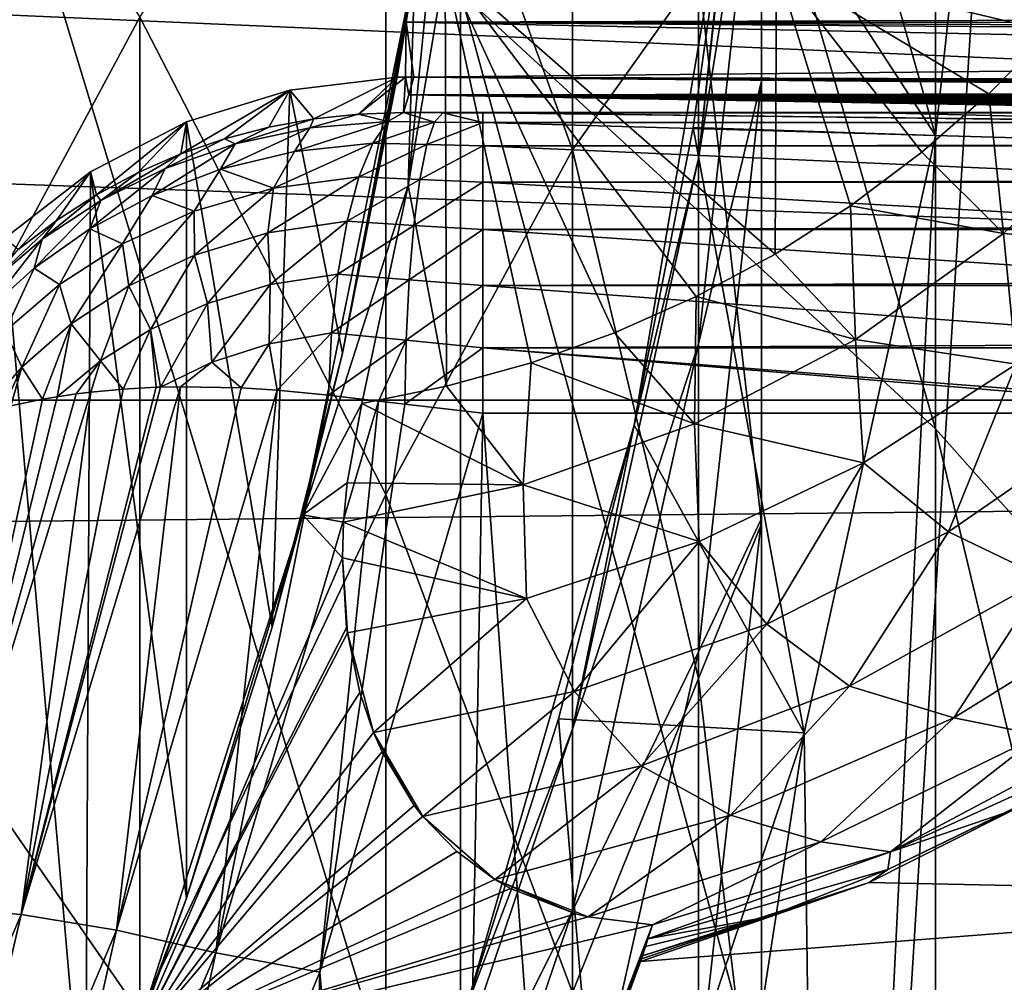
# Model space of a CAD drawing. Header units: metres. Extents: x -22 to 72, y -222 to 22.
# Tile 111 of 256: x 7.75 to 9.39, y -2.93 to -1.33. Entities that reach past the tile are written whole.
import ezdxf

# ---------------------------------------------------------------- set-up
doc = ezdxf.new("R2010")
doc.units = ezdxf.units.M
doc.layers.add('solid_509499_SW0002', color=7, linetype='CONTINUOUS')

msp = doc.modelspace()

# ---------------------------------------------------------------- linework, layer by layer
at = {"layer": 'solid_509499_SW0002'}
for points in [[(9.386215, -0.508855, 158.443756), (9.592259, 4.270661, 158.443756), (9.592259, -4.270661, 158.443756)], [(9.276126, -2.008877, 269.319733), (9.276126, -0.035402, 266.127625), (8.485281, 0.721327, 266.562042)], [(8.485281, -1.282037, 269.80249), (9.276126, -2.008877, 269.319733), (8.485281, 0.721327, 266.562042)], [(22.414381, -1.961005), (-22.5, 0), (22.5, 0)], [(22.414381, -1.961005), (-22.414381, -1.961005), (-22.5, 0)], [(9.977635, -2.796787, 268.796387), (9.977635, -0.855713, 265.656708), (9.276126, -0.035402, 266.127625)], [(9.276126, -2.008877, 269.319733), (9.977635, -2.796787, 268.796387), (9.276126, -0.035402, 266.127625)], [(20.148966, -0.204, 0.034086), (-20.140705, -0.611915, 0.034086), (20.046637, -2.038353, 0.034086)], [(8.67195, -1.544403, 257.409424), (8.36079, -0.690557, 257.76123), (8.67195, -0.347337, 254.212341)], [(8.67195, -1.544403, 257.409424), (8.67195, -0.347337, 254.212341), (8.881438, -1.249022, 253.907837)], [(8.986801, -1.429367, 247.056549), (8.986801, -0.473409, 247.245758), (8.986801, -0.90657, 243.873962)], [(8.986801, -1.216646, 250.449402), (8.986801, -0.473409, 247.245758), (8.986801, -1.429367, 247.056549)], [(9.276182, -1.520673, 164.443756), (8.943405, -1.007722, 164.684097), (8.985842, -0.504629, 164.684097)], [(9.276182, -1.520673, 164.443756), (8.985842, -0.504629, 164.684097), (9.386216, -0.508865, 164.443756)], [(9.386215, -0.508855, 158.443756), (9.592259, -4.270661, 158.443756), (9.093266, -5.25, 158.443756)], [(9.276181, -1.520679, 158.443756), (9.386215, -0.508855, 158.443756), (9.093266, -5.25, 158.443756)], [(9.386216, -0.508865, 164.443756), (9.386215, -0.508855, 158.443756), (9.276181, -1.520679, 158.443756)], [(9.276182, -1.520673, 164.443756), (9.386216, -0.508865, 164.443756), (9.276181, -1.520679, 158.443756)], [(7.449201, -2.257326, 264.852051), (7.449201, -0.574193, 261.685608), (7.951608, -1.323882, 261.317902)], [(8.881438, -1.558823, 240.601059), (8.986801, -0.592087, 240.664078), (8.94341, -1.00768, 237.443756)], [(8.986801, -0.90657, 243.873962), (8.986801, -0.592087, 240.664078), (8.881438, -1.558823, 240.601059)], [(20.046637, -2.038353, 0.034086), (-20.140705, -0.611915, 0.034086), (-20.001255, -2.443819, 0.034086)], [(8.485281, -3.49212, 272.90564), (8.485281, -1.282037, 269.80249), (7.61272, -0.623267, 270.240051)], [(7.61272, -2.863236, 273.385162), (8.485281, -3.49212, 272.90564), (7.61272, -0.623267, 270.240051)], [(8.36079, -2.117947, 260.928436), (7.951608, -1.323882, 261.317902), (8.36079, -0.690557, 257.76123)], [(8.36079, -2.117947, 260.928436), (8.36079, -0.690557, 257.76123), (8.67195, -1.544403, 257.409424)], [(8.881438, -1.867153, 243.748138), (8.986801, -0.90657, 243.873962), (8.881438, -1.558823, 240.601059)], [(8.986801, -1.429367, 247.056549), (8.986801, -0.90657, 243.873962), (8.881438, -1.867153, 243.748138)], [(8.774351, -2.002688, 237.443756), (8.94341, -1.00768, 237.443756), (8.872844, -1.507527, 164.684097)], [(8.881438, -1.558823, 240.601059), (8.94341, -1.00768, 237.443756), (8.774351, -2.002688, 237.443756)], [(8.94341, -1.00768, 237.443756), (8.943405, -1.007722, 164.684097), (8.872844, -1.507527, 164.684097)], [(9.276182, -1.520673, 164.443756), (8.872844, -1.507527, 164.684097), (8.943405, -1.007722, 164.684097)], [(8.986801, -2.16688, 253.597855), (8.881438, -1.249022, 253.907837), (8.986801, -1.216646, 250.449402)], [(8.986801, -2.158258, 250.198364), (8.986801, -1.216646, 250.449402), (8.986801, -1.429367, 247.056549)], [(8.986801, -2.16688, 253.597855), (8.986801, -1.216646, 250.449402), (8.986801, -2.158258, 250.198364)], [(8.409058, -1.240058, 110.443748), (8.223033, -2.152144, 110.443748), (8.39822, -1.603869, 110.493752)], [(8.288889, -1.882624, 105.193748), (8.223033, -2.152144, 110.443748), (8.409058, -1.240058, 110.443748)], [(8.288889, -1.882624, 105.193748), (8.409058, -1.240058, 110.443748), (8.39501, -1.331845, 107.815338)], [(11.625359, -1.322749, 108.075806), (8.39501, -1.331845, 107.815338), (8.409058, -1.240058, 110.443748)], [(8.39822, -1.603869, 110.493752), (8.459851, -1.238312, 110.493752), (8.434415, -1.239187, 110.468712)], [(8.462115, -1.938074, 110.493752), (8.459851, -1.238312, 110.493752), (8.39822, -1.603869, 110.493752)], [(8.434415, -1.239187, 110.468712), (8.409058, -1.240058, 110.443748), (8.39822, -1.603869, 110.493752)], [(8.602922, -1.898991, 110.493752), (8.459851, -1.238312, 110.493752), (8.462115, -1.938074, 110.493752)], [(8.7419, -1.849126, 110.493752), (8.459851, -1.238312, 110.493752), (8.602922, -1.898991, 110.493752)], [(8.877722, -1.788655, 110.493752), (8.459851, -1.238312, 110.493752), (8.7419, -1.849126, 110.493752)], [(9.009089, -1.71797, 110.493752), (8.459851, -1.238312, 110.493752), (8.877722, -1.788655, 110.493752)], [(9.011759, -1.238312, 110.493752), (8.459851, -1.238312, 110.493752), (9.009089, -1.71797, 110.493752)], [(9.011759, -1.238312, 110.493752), (9.009089, -1.71797, 110.493752), (9.134779, -1.637669, 110.493752)], [(9.011759, -1.238312, 110.493752), (9.134779, -1.637669, 110.493752), (9.25368, -1.548537, 110.493752)], [(9.011759, -1.238312, 110.493752), (9.25368, -1.548537, 110.493752), (9.364828, -1.451526, 110.493752)], [(9.011759, -1.238312, 110.493752), (9.364828, -1.451526, 110.493752), (9.467431, -1.347712, 110.493752)], [(9.011759, -1.238312, 110.493752), (9.467431, -1.347712, 110.493752), (9.560854, -1.238312, 110.493752)], [(8.881438, -2.42435, 257.046844), (8.67195, -1.544403, 257.409424), (8.881438, -1.249022, 253.907837)], [(8.881438, -2.42435, 257.046844), (8.881438, -1.249022, 253.907837), (8.986801, -2.16688, 253.597855)], [(9.276126, -4.185987, 272.376556), (9.276126, -2.008877, 269.319733), (8.485281, -1.282037, 269.80249)], [(8.485281, -3.49212, 272.90564), (9.276126, -4.185987, 272.376556), (8.485281, -1.282037, 269.80249)], [(7.951608, -2.981486, 264.43631), (7.449201, -2.257326, 264.852051), (7.951608, -1.323882, 261.317902)], [(7.951608, -2.981486, 264.43631), (7.951608, -1.323882, 261.317902), (8.36079, -2.117947, 260.928436)], [(11.625359, -1.322749, 108.075806), (11.518639, -1.333182, 107.777039), (8.39501, -1.331845, 107.815338)], [(8.39501, -1.331845, 107.815338), (8.379907, -1.423784, 105.193748), (8.288889, -1.882624, 105.193748)], [(8.393895, -1.423393, 105.193748), (8.379907, -1.423784, 105.193748), (8.39501, -1.331845, 107.815338)], [(8.393895, -1.423393, 105.193748), (8.39501, -1.331845, 107.815338), (8.40789, -1.423393, 105.193748)], [(11.397347, -1.39342, 106.05204), (8.39501, -1.331845, 107.815338), (11.4231, -1.355029, 107.151428)], [(11.450799, -1.344004, 107.467148), (11.4231, -1.355029, 107.151428), (8.39501, -1.331845, 107.815338)], [(8.40789, -1.423393, 105.193748), (8.39501, -1.331845, 107.815338), (11.397347, -1.39342, 106.05204)], [(11.518639, -1.333182, 107.777039), (11.450799, -1.344004, 107.467148), (8.39501, -1.331845, 107.815338)], [(9.467431, -1.347712, 110.493752), (9.364828, -1.451526, 110.493752), (9.609271, -1.475356, 110.512123)], [(8.40789, -1.423393, 105.193748), (11.397347, -1.39342, 106.05204), (11.371528, -1.431682, 104.956375)], [(8.288889, -1.882624, 105.193748), (8.379907, -1.423784, 105.193748), (8.201086, -1.44502, 105.193748)], [(8.240878, -1.492977, 103.525276), (8.201086, -1.44502, 105.193748), (8.379907, -1.423784, 105.193748)], [(8.315757, -1.484978, 103.510841), (8.240878, -1.492977, 103.525276), (8.379907, -1.423784, 105.193748)], [(8.315757, -1.484978, 103.510841), (8.379907, -1.423784, 105.193748), (8.393895, -1.423393, 105.193748)], [(8.390615, -1.482563, 103.499336), (8.315757, -1.484978, 103.510841), (8.393895, -1.423393, 105.193748)], [(8.399283, -1.453065, 104.344048), (8.390615, -1.482563, 103.499336), (8.393895, -1.423393, 105.193748)], [(8.393895, -1.423393, 105.193748), (8.40789, -1.423393, 105.193748), (8.399283, -1.453065, 104.344048)], [(8.399283, -1.453065, 104.344048), (8.40789, -1.423393, 105.193748), (11.272327, -1.449119, 104.457047)], [(8.40789, -1.423393, 105.193748), (11.371528, -1.431682, 104.956375), (11.363133, -1.436078, 104.830482)], [(8.40789, -1.423393, 105.193748), (11.363133, -1.436078, 104.830482), (11.34384, -1.440478, 104.704498)], [(8.40789, -1.423393, 105.193748), (11.34384, -1.440478, 104.704498), (11.313568, -1.444839, 104.579605)], [(8.40789, -1.423393, 105.193748), (11.313568, -1.444839, 104.579605), (11.272327, -1.449119, 104.457047)], [(8.881438, -2.379721, 246.868469), (8.986801, -1.429367, 247.056549), (8.881438, -1.867153, 243.748138)], [(8.986801, -2.158258, 250.198364), (8.986801, -1.429367, 247.056549), (8.881438, -2.379721, 246.868469)], [(8.019673, -1.551258, 103.586174), (8.02913, -1.497925, 105.193748), (8.201086, -1.44502, 105.193748)], [(8.092454, -1.526049, 103.56295), (8.019673, -1.551258, 103.586174), (8.201086, -1.44502, 105.193748)], [(8.171859, -2.338942, 105.193748), (8.201086, -1.44502, 105.193748), (8.02913, -1.497925, 105.193748)], [(8.166327, -1.506641, 103.542641), (8.092454, -1.526049, 103.56295), (8.201086, -1.44502, 105.193748)], [(8.240878, -1.492977, 103.525276), (8.166327, -1.506641, 103.542641), (8.201086, -1.44502, 105.193748)], [(8.171859, -2.338942, 105.193748), (8.288889, -1.882624, 105.193748), (8.201086, -1.44502, 105.193748)], [(8.399283, -1.453065, 104.344048), (10.097802, -1.482379, 103.504593), (8.390615, -1.482563, 103.499336)], [(8.399283, -1.453065, 104.344048), (11.272327, -1.449119, 104.457047), (11.220354, -1.453277, 104.337967)], [(8.399283, -1.453065, 104.344048), (11.220354, -1.453277, 104.337967), (11.158035, -1.457276, 104.223465)], [(8.399283, -1.453065, 104.344048), (11.158035, -1.457276, 104.223465), (11.085839, -1.46108, 104.11451)], [(8.399283, -1.453065, 104.344048), (11.085839, -1.46108, 104.11451), (11.004291, -1.464662, 104.011948)], [(8.399283, -1.453065, 104.344048), (11.004291, -1.464662, 104.011948), (10.913936, -1.467993, 103.916565)], [(8.399283, -1.453065, 104.344048), (10.913936, -1.467993, 103.916565), (10.8154, -1.471048, 103.829086)], [(8.399283, -1.453065, 104.344048), (10.8154, -1.471048, 103.829086), (10.709378, -1.473804, 103.75016)], [(8.399283, -1.453065, 104.344048), (10.709378, -1.473804, 103.75016), (10.596578, -1.476239, 103.680428)], [(8.399283, -1.453065, 104.344048), (10.596578, -1.476239, 103.680428), (10.477895, -1.478331, 103.620514)], [(8.399283, -1.453065, 104.344048), (10.477895, -1.478331, 103.620514), (10.35442, -1.480062, 103.570961)], [(8.399283, -1.453065, 104.344048), (10.35442, -1.480062, 103.570961), (10.227308, -1.481414, 103.532242)], [(8.399283, -1.453065, 104.344048), (10.227308, -1.481414, 103.532242), (10.097802, -1.482379, 103.504593)], [(9.364828, -1.451526, 110.493752), (9.25368, -1.548537, 110.493752), (9.38961, -1.683868, 110.512123)], [(9.364828, -1.451526, 110.493752), (9.38961, -1.683868, 110.512123), (9.609271, -1.475356, 110.512123)], [(9.609271, -1.475356, 110.512123), (9.38961, -1.683868, 110.512123), (9.641829, -1.705283, 110.566643)], [(8.2343, -1.508022, 103.421913), (8.240878, -1.492977, 103.525276), (8.315757, -1.484978, 103.510841)], [(8.364233, -1.497189, 103.398399), (8.2343, -1.508022, 103.421913), (8.315757, -1.484978, 103.510841)], [(8.364233, -1.497189, 103.398399), (8.315757, -1.484978, 103.510841), (8.390615, -1.482563, 103.499336)], [(8.442255, -1.498226, 103.381325), (8.364233, -1.497189, 103.398399), (8.390615, -1.482563, 103.499336)], [(8.390615, -1.482563, 103.499336), (10.097802, -1.482379, 103.504593), (9.967199, -1.482957, 103.488052)], [(8.455754, -1.483001, 103.486786), (8.390615, -1.482563, 103.499336), (9.967199, -1.482957, 103.488052)], [(8.442255, -1.498226, 103.381325), (8.390615, -1.482563, 103.499336), (8.455754, -1.483001, 103.486786)], [(8.442255, -1.498226, 103.381325), (8.455754, -1.483001, 103.486786), (8.522373, -1.498927, 103.374207)], [(8.455754, -1.483001, 103.486786), (9.967199, -1.482957, 103.488052), (9.836749, -1.483149, 103.482552)], [(8.455754, -1.483001, 103.486786), (8.522361, -1.483149, 103.482552), (8.522373, -1.498927, 103.374207)], [(8.455754, -1.483001, 103.486786), (9.179555, -1.483149, 103.482552), (8.522361, -1.483149, 103.482552)], [(8.455754, -1.483001, 103.486786), (9.836749, -1.483149, 103.482552), (9.179555, -1.483149, 103.482552)], [(9.836749, -1.498927, 103.374207), (8.522373, -1.498927, 103.374207), (8.522361, -1.483149, 103.482552)], [(9.836749, -1.498498, 103.37587), (9.836749, -1.498927, 103.374207), (8.522361, -1.483149, 103.482552)], [(9.179555, -1.483149, 103.482552), (9.836749, -1.498498, 103.37587), (8.522361, -1.483149, 103.482552)], [(9.179555, -1.483149, 103.482552), (9.836749, -1.483149, 103.482552), (9.836749, -1.498498, 103.37587)], [(8.02899, -2.790211, 105.193748), (8.02913, -1.497925, 105.193748), (7.869061, -1.581021, 105.193748)], [(7.879191, -1.619191, 103.641228), (7.869061, -1.581021, 105.193748), (8.02913, -1.497925, 105.193748)], [(7.948429, -1.582304, 103.612282), (7.879191, -1.619191, 103.641228), (8.02913, -1.497925, 105.193748)], [(8.019673, -1.551258, 103.586174), (7.948429, -1.582304, 103.612282), (8.02913, -1.497925, 105.193748)], [(8.02899, -2.790211, 105.193748), (8.171859, -2.338942, 105.193748), (8.02913, -1.497925, 105.193748)], [(8.08587, -1.576703, 103.360901), (8.110093, -1.53473, 103.452881), (8.2343, -1.508022, 103.421913)], [(8.208962, -1.547057, 103.328041), (8.08587, -1.576703, 103.360901), (8.2343, -1.508022, 103.421913)], [(8.110093, -1.53473, 103.452881), (8.092454, -1.526049, 103.56295), (8.166327, -1.506641, 103.542641)], [(8.110093, -1.53473, 103.452881), (8.166327, -1.506641, 103.542641), (8.240878, -1.492977, 103.525276)], [(8.2343, -1.508022, 103.421913), (8.110093, -1.53473, 103.452881), (8.240878, -1.492977, 103.525276)], [(8.208962, -1.547057, 103.328041), (8.2343, -1.508022, 103.421913), (8.364233, -1.497189, 103.398399)], [(8.208962, -1.547057, 103.328041), (8.364233, -1.497189, 103.398399), (8.339143, -1.533406, 103.302574)], [(8.442255, -1.498226, 103.381325), (8.339143, -1.533406, 103.302574), (8.364233, -1.497189, 103.398399)], [(8.42936, -1.535805, 103.28154), (8.339143, -1.533406, 103.302574), (8.442255, -1.498226, 103.381325)], [(8.42936, -1.535805, 103.28154), (8.442255, -1.498226, 103.381325), (8.522373, -1.498927, 103.374207)], [(8.42936, -1.535805, 103.28154), (8.522373, -1.498927, 103.374207), (8.522373, -1.537908, 103.271896)], [(9.836749, -1.536697, 103.274277), (8.522373, -1.537908, 103.271896), (8.522373, -1.498927, 103.374207)], [(9.836749, -1.498927, 103.374207), (9.836749, -1.536697, 103.274277), (8.522373, -1.498927, 103.374207)], [(8.774351, -2.002688, 237.443756), (8.872844, -1.507527, 164.684097), (8.774341, -2.002737, 164.684097)], [(9.057376, -2.514743, 164.443756), (8.774341, -2.002737, 164.684097), (8.872844, -1.507527, 164.684097)], [(9.057376, -2.514743, 164.443756), (8.872844, -1.507527, 164.684097), (9.276182, -1.520673, 164.443756)], [(9.057376, -2.514743, 164.443756), (9.276182, -1.520673, 164.443756), (9.057377, -2.514746, 158.443756)], [(9.276182, -1.520673, 164.443756), (9.276181, -1.520679, 158.443756), (9.057377, -2.514746, 158.443756)], [(9.057377, -2.514746, 158.443756), (9.276181, -1.520679, 158.443756), (9.093266, -5.25, 158.443756)], [(7.971867, -1.620312, 103.399796), (7.993635, -1.575656, 103.490166), (8.110093, -1.53473, 103.452881)], [(8.08587, -1.576703, 103.360901), (7.971867, -1.620312, 103.399796), (8.110093, -1.53473, 103.452881)], [(7.993635, -1.575656, 103.490166), (8.019673, -1.551258, 103.586174), (8.092454, -1.526049, 103.56295)], [(8.110093, -1.53473, 103.452881), (7.993635, -1.575656, 103.490166), (8.092454, -1.526049, 103.56295)], [(8.173901, -1.608392, 103.247047), (8.208962, -1.547057, 103.328041), (8.339143, -1.533406, 103.302574)], [(8.173901, -1.608392, 103.247047), (8.339143, -1.533406, 103.302574), (8.316314, -1.589599, 103.216278)], [(8.42936, -1.535805, 103.28154), (8.316314, -1.589599, 103.216278), (8.339143, -1.533406, 103.302574)], [(8.417684, -1.594004, 103.192032), (8.316314, -1.589599, 103.216278), (8.42936, -1.535805, 103.28154)], [(8.417684, -1.594004, 103.192032), (8.42936, -1.535805, 103.28154), (8.522373, -1.537908, 103.271896)], [(8.417684, -1.594004, 103.192032), (8.522373, -1.537908, 103.271896), (8.522373, -1.598224, 103.180519)], [(9.836749, -1.536697, 103.274277), (9.836749, -1.537909, 103.271896), (8.522373, -1.537908, 103.271896)], [(9.836749, -1.595918, 103.183319), (8.522373, -1.598224, 103.180519), (8.522373, -1.537908, 103.271896)], [(9.836749, -1.537909, 103.271896), (9.836749, -1.595918, 103.183319), (8.522373, -1.537908, 103.271896)], [(7.886308, -1.629023, 103.532707), (7.948429, -1.582304, 103.612282), (8.019673, -1.551258, 103.586174)], [(7.993635, -1.575656, 103.490166), (7.886308, -1.629023, 103.532707), (8.019673, -1.551258, 103.586174)], [(8.173901, -1.608392, 103.247047), (8.08587, -1.576703, 103.360901), (8.208962, -1.547057, 103.328041)], [(8.67195, -2.947076, 260.52179), (8.36079, -2.117947, 260.928436), (8.67195, -1.544403, 257.409424)], [(8.67195, -2.947076, 260.52179), (8.67195, -1.544403, 257.409424), (8.881438, -2.42435, 257.046844)], [(9.25368, -1.548537, 110.493752), (9.134779, -1.637669, 110.493752), (9.38961, -1.683868, 110.512123)], [(8.67195, -2.508525, 240.539169), (8.881438, -1.558823, 240.601059), (8.774351, -2.002688, 237.443756)], [(8.881438, -1.867153, 243.748138), (8.881438, -1.558823, 240.601059), (8.67195, -2.508525, 240.539169)], [(7.860655, -3.234197, 105.193748), (7.869061, -1.581021, 105.193748), (7.726819, -1.69122, 105.193748)], [(7.748813, -1.710275, 103.707214), (7.726819, -1.69122, 105.193748), (7.869061, -1.581021, 105.193748)], [(7.812468, -1.661883, 103.67292), (7.748813, -1.710275, 103.707214), (7.869061, -1.581021, 105.193748)], [(7.879191, -1.619191, 103.641228), (7.812468, -1.661883, 103.67292), (7.869061, -1.581021, 105.193748)], [(7.860655, -3.234197, 105.193748), (8.02899, -2.790211, 105.193748), (7.869061, -1.581021, 105.193748)], [(7.868156, -1.675791, 103.443489), (7.886308, -1.629023, 103.532707), (7.993635, -1.575656, 103.490166)], [(7.971867, -1.620312, 103.399796), (7.868156, -1.675791, 103.443489), (7.993635, -1.575656, 103.490166)], [(7.886308, -1.629023, 103.532707), (7.879191, -1.619191, 103.641228), (7.948429, -1.582304, 103.612282)], [(8.041872, -1.646591, 103.286774), (7.971867, -1.620312, 103.399796), (8.08587, -1.576703, 103.360901)], [(8.173901, -1.608392, 103.247047), (8.041872, -1.646591, 103.286774), (8.08587, -1.576703, 103.360901)], [(8.164606, -1.682667, 103.174118), (8.173901, -1.608392, 103.247047), (8.316314, -1.589599, 103.216278)], [(8.164606, -1.682667, 103.174118), (8.316314, -1.589599, 103.216278), (8.296753, -1.663269, 103.143356)], [(8.417684, -1.594004, 103.192032), (8.296753, -1.663269, 103.143356), (8.316314, -1.589599, 103.216278)], [(8.223033, -2.152144, 110.443748), (8.320801, -1.96641, 110.493752), (8.39822, -1.603869, 110.493752)], [(8.407764, -1.670138, 103.116928), (8.296753, -1.663269, 103.143356), (8.417684, -1.594004, 103.192032)], [(8.462115, -1.938074, 110.493752), (8.39822, -1.603869, 110.493752), (8.320801, -1.96641, 110.493752)], [(8.407764, -1.670138, 103.116928), (8.417684, -1.594004, 103.192032), (8.522373, -1.598224, 103.180519)], [(8.407764, -1.670138, 103.116928), (8.522373, -1.598224, 103.180519), (8.522373, -1.676982, 103.104462)], [(9.836749, -1.595918, 103.183319), (9.836749, -1.598225, 103.180519), (8.522373, -1.598224, 103.180519)], [(9.836749, -1.673372, 103.107285), (8.522373, -1.676982, 103.104462), (8.522373, -1.598224, 103.180519)], [(9.836749, -1.598225, 103.180519), (9.836749, -1.673372, 103.107285), (8.522373, -1.598224, 103.180519)], [(7.788988, -1.693108, 103.579514), (7.812468, -1.661883, 103.67292), (7.879191, -1.619191, 103.641228)], [(7.886308, -1.629023, 103.532707), (7.788988, -1.693108, 103.579514), (7.879191, -1.619191, 103.641228)], [(7.922729, -1.701006, 103.333344), (7.868156, -1.675791, 103.443489), (7.971867, -1.620312, 103.399796)], [(8.041872, -1.646591, 103.286774), (7.922729, -1.701006, 103.333344), (7.971867, -1.620312, 103.399796)], [(8.042682, -1.71959, 103.213165), (8.041872, -1.646591, 103.286774), (8.173901, -1.608392, 103.247047)], [(8.164606, -1.682667, 103.174118), (8.042682, -1.71959, 103.213165), (8.173901, -1.608392, 103.247047)], [(7.775351, -1.741177, 103.490929), (7.788988, -1.693108, 103.579514), (7.886308, -1.629023, 103.532707)], [(7.868156, -1.675791, 103.443489), (7.775351, -1.741177, 103.490929), (7.886308, -1.629023, 103.532707)], [(9.134779, -1.637669, 110.493752), (9.009089, -1.71797, 110.493752), (9.143208, -1.859975, 110.512123)], [(9.134779, -1.637669, 110.493752), (9.143208, -1.859975, 110.512123), (9.38961, -1.683868, 110.512123)], [(7.9332, -1.771039, 103.258484), (7.922729, -1.701006, 103.333344), (8.041872, -1.646591, 103.286774)], [(8.042682, -1.71959, 103.213165), (7.9332, -1.771039, 103.258484), (8.041872, -1.646591, 103.286774)], [(7.70221, -1.766316, 103.62973), (7.748813, -1.710275, 103.707214), (7.812468, -1.661883, 103.67292)], [(7.788988, -1.693108, 103.579514), (7.70221, -1.766316, 103.62973), (7.812468, -1.661883, 103.67292)], [(8.168362, -1.768768, 103.115211), (8.164606, -1.682667, 103.174118), (8.296753, -1.663269, 103.143356)], [(8.168362, -1.768768, 103.115211), (8.296753, -1.663269, 103.143356), (8.281313, -1.751142, 103.087074)], [(8.407764, -1.670138, 103.116928), (8.281313, -1.751142, 103.087074), (8.296753, -1.663269, 103.143356)], [(8.400061, -1.760693, 103.059692), (8.281313, -1.751142, 103.087074), (8.407764, -1.670138, 103.116928)], [(8.400061, -1.760693, 103.059692), (8.407764, -1.670138, 103.116928), (8.522373, -1.676982, 103.104462)], [(7.817666, -1.768487, 103.384972), (7.775351, -1.741177, 103.490929), (7.868156, -1.675791, 103.443489)], [(7.922729, -1.701006, 103.333344), (7.817666, -1.768487, 103.384972), (7.868156, -1.675791, 103.443489)], [(8.063801, -1.800214, 103.150192), (8.042682, -1.71959, 103.213165), (8.164606, -1.682667, 103.174118)], [(8.168362, -1.768768, 103.115211), (8.063801, -1.800214, 103.150192), (8.164606, -1.682667, 103.174118)], [(8.400061, -1.760693, 103.059692), (8.522373, -1.676982, 103.104462), (8.522373, -1.770406, 103.047371)], [(9.836749, -1.673372, 103.107285), (9.836749, -1.676984, 103.104462), (8.522373, -1.676982, 103.104462)], [(9.836749, -1.765409, 103.049751), (8.522373, -1.770406, 103.047371), (8.522373, -1.676982, 103.104462)], [(9.836749, -1.676984, 103.104462), (9.836749, -1.765409, 103.049751), (8.522373, -1.676982, 103.104462)], [(9.38961, -1.683868, 110.512123), (9.143208, -1.859975, 110.512123), (9.410543, -1.901042, 110.566643)], [(9.38961, -1.683868, 110.512123), (9.410543, -1.901042, 110.566643), (9.641829, -1.705283, 110.566643)], [(7.667042, -3.669652, 105.193748), (7.860655, -3.234197, 105.193748), (7.726819, -1.69122, 105.193748)], [(7.693698, -1.814722, 103.541229), (7.70221, -1.766316, 103.62973), (7.788988, -1.693108, 103.579514)], [(7.775351, -1.741177, 103.490929), (7.693698, -1.814722, 103.541229), (7.788988, -1.693108, 103.579514)], [(7.837165, -1.834047, 103.308365), (7.817666, -1.768487, 103.384972), (7.922729, -1.701006, 103.333344)], [(7.9332, -1.771039, 103.258484), (7.837165, -1.834047, 103.308365), (7.922729, -1.701006, 103.333344)], [(7.969342, -1.843245, 103.19046), (7.9332, -1.771039, 103.258484), (8.042682, -1.71959, 103.213165)], [(8.063801, -1.800214, 103.150192), (7.969342, -1.843245, 103.19046), (8.042682, -1.71959, 103.213165)], [(9.009089, -1.71797, 110.493752), (8.877722, -1.788655, 110.493752), (9.143208, -1.859975, 110.512123)], [(7.727016, -1.846228, 103.440224), (7.693698, -1.814722, 103.541229), (7.775351, -1.741177, 103.490929)], [(7.817666, -1.768487, 103.384972), (7.727016, -1.846228, 103.440224), (7.775351, -1.741177, 103.490929)], [(8.166792, -1.867167, 103.07827), (8.168362, -1.768768, 103.115211), (8.281313, -1.751142, 103.087074)], [(8.166792, -1.867167, 103.07827), (8.281313, -1.751142, 103.087074), (8.270677, -1.849308, 103.049934)], [(8.400061, -1.760693, 103.059692), (8.270677, -1.849308, 103.049934), (8.281313, -1.751142, 103.087074)], [(7.754755, -1.905973, 103.361435), (7.727016, -1.846228, 103.440224), (7.817666, -1.768487, 103.384972)], [(7.837165, -1.834047, 103.308365), (7.754755, -1.905973, 103.361435), (7.817666, -1.768487, 103.384972)], [(8.071236, -1.897834, 103.113297), (8.063801, -1.800214, 103.150192), (8.168362, -1.768768, 103.115211)], [(8.166792, -1.867167, 103.07827), (8.071236, -1.897834, 103.113297), (8.168362, -1.768768, 103.115211)], [(8.394928, -1.861492, 103.022972), (8.270677, -1.849308, 103.049934), (8.400061, -1.760693, 103.059692)], [(8.394928, -1.861492, 103.022972), (8.400061, -1.760693, 103.059692), (8.522373, -1.770406, 103.047371)], [(8.394928, -1.861492, 103.022972), (8.522373, -1.770406, 103.047371), (8.522373, -1.874016, 103.011986)], [(9.836749, -1.765409, 103.049751), (9.836749, -1.770408, 103.047371), (8.522373, -1.770406, 103.047371)], [(9.836749, -1.867692, 103.013443), (8.522373, -1.874016, 103.011986), (8.522373, -1.770406, 103.047371)], [(9.836749, -1.770408, 103.047371), (9.836749, -1.867692, 103.013443), (8.522373, -1.770406, 103.047371)], [(7.88581, -1.895614, 103.23465), (7.837165, -1.834047, 103.308365), (7.9332, -1.771039, 103.258484)], [(7.969342, -1.843245, 103.19046), (7.88581, -1.895614, 103.23465), (7.9332, -1.771039, 103.258484)], [(8.063801, -1.800214, 103.150192), (7.98579, -1.939465, 103.153297), (7.969342, -1.843245, 103.19046)], [(8.071236, -1.897834, 103.113297), (7.98579, -1.939465, 103.153297), (8.063801, -1.800214, 103.150192)], [(8.877722, -1.788655, 110.493752), (8.7419, -1.849126, 110.493752), (8.874804, -2.000287, 110.512123)], [(8.877722, -1.788655, 110.493752), (8.874804, -2.000287, 110.512123), (9.143208, -1.859975, 110.512123)], [(7.837165, -1.834047, 103.308365), (7.789542, -1.959585, 103.303703), (7.754755, -1.905973, 103.361435)], [(7.837165, -1.834047, 103.308365), (7.813562, -1.955447, 103.281441), (7.789542, -1.959585, 103.303703)], [(7.88581, -1.895614, 103.23465), (7.813562, -1.955447, 103.281441), (7.837165, -1.834047, 103.308365)], [(7.754755, -1.905973, 103.361435), (7.685804, -1.984679, 103.416458), (7.727016, -1.846228, 103.440224)], [(7.969342, -1.843245, 103.19046), (7.923377, -1.942751, 103.194008), (7.88581, -1.895614, 103.23465)], [(7.969342, -1.843245, 103.19046), (7.978768, -1.939708, 103.157593), (7.923377, -1.942751, 103.194008)], [(7.969342, -1.843245, 103.19046), (7.98579, -1.939465, 103.153297), (7.978768, -1.939708, 103.157593)], [(8.166792, -1.867167, 103.07827), (8.270677, -1.849308, 103.049934), (8.180225, -1.944229, 103.060265)], [(8.270677, -1.849308, 103.049934), (8.265676, -1.952738, 103.033531), (8.180225, -1.944229, 103.060265)], [(8.394928, -1.861492, 103.022972), (8.265676, -1.952738, 103.033531), (8.270677, -1.849308, 103.049934)], [(8.7419, -1.849126, 110.493752), (8.602922, -1.898991, 110.493752), (8.874804, -2.000287, 110.512123)], [(8.166792, -1.867167, 103.07827), (8.12011, -1.940504, 103.08403), (8.071236, -1.897834, 103.113297)], [(8.166792, -1.867167, 103.07827), (8.180225, -1.944229, 103.060265), (8.12011, -1.940504, 103.08403)], [(8.394928, -1.861492, 103.022972), (8.348543, -1.962684, 103.015228), (8.265676, -1.952738, 103.033531)], [(8.394928, -1.861492, 103.022972), (8.392557, -1.967878, 103.008461), (8.348543, -1.962684, 103.015228)], [(8.394928, -1.861492, 103.022972), (8.522373, -1.874016, 103.011986), (8.392557, -1.967878, 103.008461)], [(9.836749, -1.867692, 103.013443), (9.836749, -1.874018, 103.011986), (8.522373, -1.874016, 103.011986)], [(8.67195, -2.81081, 243.624542), (8.881438, -1.867153, 243.748138), (8.67195, -2.508525, 240.539169)], [(8.881438, -2.379721, 246.868469), (8.881438, -1.867153, 243.748138), (8.67195, -2.81081, 243.624542)], [(9.143208, -1.859975, 110.512123), (8.874804, -2.000287, 110.512123), (9.156146, -2.065652, 110.566643)], [(9.143208, -1.859975, 110.512123), (9.156146, -2.065652, 110.566643), (9.410543, -1.901042, 110.566643)], [(8.171859, -2.338942, 105.193748), (8.223033, -2.152144, 110.443748), (8.288889, -1.882624, 105.193748)], [(8.392557, -1.967878, 103.008461), (8.522373, -1.874016, 103.011986), (8.522372, -1.982844, 103)], [(8.522372, -1.982844, 103), (8.522373, -1.874016, 103.011986), (9.836749, -1.982844, 103)], [(9.836749, -1.975398, 103.000053), (9.836749, -1.982844, 103), (8.522373, -1.874016, 103.011986)], [(9.836749, -1.874018, 103.011986), (9.836749, -1.975398, 103.000053), (8.522373, -1.874016, 103.011986)], [(7.88581, -1.895614, 103.23465), (7.845238, -1.950783, 103.253922), (7.813562, -1.955447, 103.281441)], [(7.88581, -1.895614, 103.23465), (7.869549, -1.947781, 103.234123), (7.845238, -1.950783, 103.253922)], [(7.88581, -1.895614, 103.23465), (7.923377, -1.942751, 103.194008), (7.869549, -1.947781, 103.234123)], [(8.071236, -1.897834, 103.113297), (8.018968, -1.938735, 103.133972), (7.98579, -1.939465, 103.153297)], [(8.071236, -1.897834, 103.113297), (8.12011, -1.940504, 103.08403), (8.018968, -1.938735, 103.133972)], [(8.602922, -1.898991, 110.493752), (8.462115, -1.938074, 110.493752), (8.589566, -2.102104, 110.512123)], [(8.602922, -1.898991, 110.493752), (8.589566, -2.102104, 110.512123), (8.874804, -2.000287, 110.512123)], [(9.410543, -1.901042, 110.566643), (9.156146, -2.065652, 110.566643), (9.297984, -2.180245, 110.655289)], [(9.410543, -1.901042, 110.566643), (9.297984, -2.180245, 110.655289), (9.577383, -1.987485, 110.655289)], [(7.754755, -1.905973, 103.361435), (7.723582, -1.974026, 103.37191), (7.685804, -1.984679, 103.416458)], [(7.754755, -1.905973, 103.361435), (7.736541, -1.970803, 103.35762), (7.723582, -1.974026, 103.37191)], [(7.754755, -1.905973, 103.361435), (7.789542, -1.959585, 103.303703), (7.736541, -1.970803, 103.35762)], [(7.845238, -1.950783, 103.253922), (7.869549, -1.947781, 103.234123), (7.605811, -2.805714, 103.234291)], [(7.753848, -2.816975, 103.134148), (7.605811, -2.805714, 103.234291), (7.869549, -1.947781, 103.234123)], [(7.813562, -1.955447, 103.281441), (7.845238, -1.950783, 103.253922), (7.605811, -2.805714, 103.234291)], [(7.98579, -1.939465, 103.153297), (8.018968, -1.938735, 103.133972), (7.753848, -2.816975, 103.134148)], [(7.912549, -2.843051, 103.060364), (7.753848, -2.816975, 103.134148), (8.018968, -1.938735, 103.133972)], [(7.978768, -1.939708, 103.157593), (7.98579, -1.939465, 103.153297), (7.753848, -2.816975, 103.134148)], [(7.923377, -1.942751, 103.194008), (7.978768, -1.939708, 103.157593), (7.753848, -2.816975, 103.134148)], [(7.923377, -1.942751, 103.194008), (7.753848, -2.816975, 103.134148), (7.869549, -1.947781, 103.234123)], [(8.12011, -1.940504, 103.08403), (7.912549, -2.843051, 103.060364), (8.018968, -1.938735, 103.133972)], [(8.12011, -1.940504, 103.08403), (8.180225, -1.944229, 103.060265), (7.912549, -2.843051, 103.060364)], [(8.078075, -2.880714, 103.01519), (7.912549, -2.843051, 103.060364), (8.180225, -1.944229, 103.060265)], [(8.265676, -1.952738, 103.033531), (8.078075, -2.880714, 103.01519), (8.180225, -1.944229, 103.060265)], [(8.462115, -1.938074, 110.493752), (8.320801, -1.96641, 110.493752), (8.589566, -2.102104, 110.512123)], [(22.158175, -3.907085), (-22.158175, -3.907085), (-22.414381, -1.961005)], [(22.414381, -1.961005), (22.158175, -3.907085), (-22.414381, -1.961005)], [(7.789542, -1.959585, 103.303703), (7.813562, -1.955447, 103.281441), (7.605811, -2.805714, 103.234291)], [(7.789542, -1.959585, 103.303703), (7.605811, -2.805714, 103.234291), (7.736541, -1.970803, 103.35762)], [(8.265676, -1.952738, 103.033531), (8.348543, -1.962684, 103.015228), (8.078075, -2.880714, 103.01519)], [(8.250879, -2.912976, 103), (8.078075, -2.880714, 103.01519), (8.348543, -1.962684, 103.015228)], [(8.223033, -2.152144, 110.443748), (8.296792, -2.098788, 110.501884), (8.320801, -1.96641, 110.493752)], [(8.392557, -1.967878, 103.008461), (8.250879, -2.912976, 103), (8.348543, -1.962684, 103.015228)], [(8.589566, -2.102104, 110.512123), (8.320801, -1.96641, 110.493752), (8.296792, -2.098788, 110.501884)], [(8.392557, -1.967878, 103.008461), (8.522372, -1.982844, 103), (8.250879, -2.912976, 103)], [(8.250879, -2.912976, 103), (8.522372, -1.982844, 103), (8.46283, -5.392015, 103)], [(8.522372, -1.982844, 103), (8.735991, -4.93718, 103), (8.46283, -5.392015, 103)], [(8.522372, -1.982844, 103), (9.836749, -1.982844, 103), (8.735991, -4.93718, 103)], [(8.735991, -4.93718, 103), (9.836749, -1.982844, 103), (8.984698, -4.46861, 103)], [(8.984698, -4.46861, 103), (9.836749, -1.982844, 103), (9.208079, -3.988051, 103)], [(9.208079, -3.988051, 103), (9.836749, -1.982844, 103), (9.405425, -3.497321, 103)], [(9.577383, -1.987485, 110.655289), (9.297984, -2.180245, 110.655289), (9.4582, -2.257475, 110.774811)], [(8.49495, -2.972512, 237.443756), (8.774351, -2.002688, 237.443756), (8.648271, -2.491467, 164.684097)], [(8.67195, -2.508525, 240.539169), (8.774351, -2.002688, 237.443756), (8.49495, -2.972512, 237.443756)], [(8.874804, -2.000287, 110.512123), (8.589566, -2.102104, 110.512123), (8.882805, -2.196417, 110.566643)], [(8.774351, -2.002688, 237.443756), (8.774341, -2.002737, 164.684097), (8.648271, -2.491467, 164.684097)], [(9.057376, -2.514743, 164.443756), (8.648271, -2.491467, 164.684097), (8.774341, -2.002737, 164.684097)], [(8.874804, -2.000287, 110.512123), (8.882805, -2.196417, 110.566643), (9.156146, -2.065652, 110.566643)], [(9.977635, -4.938154, 271.80304), (9.977635, -2.796787, 268.796387), (9.276126, -2.008877, 269.319733)], [(9.276126, -4.185987, 272.376556), (9.977635, -4.938154, 271.80304), (9.276126, -2.008877, 269.319733)], [(20.046637, -2.038353, 0.034086), (-20.001255, -2.443819, 0.034086), (19.777647, -3.855799, 0.034086)], [(9.156146, -2.065652, 110.566643), (8.882805, -2.196417, 110.566643), (8.995356, -2.333988, 110.655289)], [(9.156146, -2.065652, 110.566643), (8.995356, -2.333988, 110.655289), (9.297984, -2.180245, 110.655289)], [(8.223033, -2.152144, 110.443748), (8.290637, -2.164229, 110.512215), (8.296792, -2.098788, 110.501884)], [(8.589566, -2.102104, 110.512123), (8.296792, -2.098788, 110.501884), (8.290637, -2.164229, 110.512215)], [(8.589566, -2.102104, 110.512123), (8.290637, -2.164229, 110.512215), (8.594999, -2.291194, 110.566643)], [(8.589566, -2.102104, 110.512123), (8.594999, -2.291194, 110.566643), (8.882805, -2.196417, 110.566643)], [(8.36079, -3.748509, 263.995972), (7.951608, -2.981486, 264.43631), (8.36079, -2.117947, 260.928436)], [(8.36079, -3.748509, 263.995972), (8.36079, -2.117947, 260.928436), (8.67195, -2.947076, 260.52179)], [(8.223033, -2.152144, 110.443748), (7.938388, -3.038419, 110.443748), (8.28863, -2.22337, 110.525406)], [(8.02899, -2.790211, 105.193748), (7.938388, -3.038419, 110.443748), (8.223033, -2.152144, 110.443748)], [(8.02899, -2.790211, 105.193748), (8.223033, -2.152144, 110.443748), (8.171859, -2.338942, 105.193748)], [(8.223033, -2.152144, 110.443748), (8.28863, -2.22337, 110.525406), (8.290637, -2.164229, 110.512215)], [(8.881438, -3.09435, 249.948807), (8.986801, -2.158258, 250.198364), (8.881438, -2.379721, 246.868469)], [(8.986801, -3.090151, 253.286057), (8.986801, -2.158258, 250.198364), (8.881438, -3.09435, 249.948807)], [(8.986801, -3.090151, 253.286057), (8.986801, -2.16688, 253.597855), (8.986801, -2.158258, 250.198364)], [(8.594999, -2.291194, 110.566643), (8.290637, -2.164229, 110.512215), (8.28863, -2.22337, 110.525406)], [(8.986801, -3.32008, 256.677765), (8.881438, -2.42435, 257.046844), (8.986801, -2.16688, 253.597855)], [(8.986801, -3.32008, 256.677765), (8.986801, -2.16688, 253.597855), (8.986801, -3.090151, 253.286057)], [(9.297984, -2.180245, 110.655289), (8.995356, -2.333988, 110.655289), (9.132934, -2.437007, 110.774811)], [(9.297984, -2.180245, 110.655289), (9.132934, -2.437007, 110.774811), (9.4582, -2.257475, 110.774811)], [(8.882805, -2.196417, 110.566643), (8.594999, -2.291194, 110.566643), (8.674913, -2.445961, 110.655289)], [(8.882805, -2.196417, 110.566643), (8.674913, -2.445961, 110.655289), (8.995356, -2.333988, 110.655289)], [(7.938388, -3.038419, 110.443748), (8.295749, -2.339909, 110.563187), (8.28863, -2.22337, 110.525406)], [(8.296922, -2.348546, 110.566658), (8.28863, -2.22337, 110.525406), (8.295749, -2.339909, 110.563187)], [(8.594999, -2.291194, 110.566643), (8.28863, -2.22337, 110.525406), (8.296922, -2.348546, 110.566658)], [(7.449201, -4.14304, 267.902191), (7.449201, -2.257326, 264.852051), (7.951608, -2.981486, 264.43631)], [(9.4582, -2.257475, 110.774811), (9.132934, -2.437007, 110.774811), (9.306636, -2.489988, 110.920807)], [(9.4582, -2.257475, 110.774811), (9.306636, -2.489988, 110.920807), (9.651068, -2.276249, 110.920807)], [(9.651068, -2.276249, 110.920807), (9.306636, -2.489988, 110.920807), (9.450475, -2.518521, 111.087891)], [(8.594999, -2.291194, 110.566643), (8.296922, -2.348546, 110.566658), (8.340724, -2.514206, 110.655174)], [(8.594999, -2.291194, 110.566643), (8.340724, -2.514206, 110.655174), (8.674913, -2.445961, 110.655289)], [(7.938388, -3.038419, 110.443748), (8.296922, -2.348546, 110.566658), (8.295749, -2.339909, 110.563187)], [(8.995356, -2.333988, 110.655289), (8.674913, -2.445961, 110.655289), (8.786016, -2.569965, 110.774811)], [(8.995356, -2.333988, 110.655289), (8.786016, -2.569965, 110.774811), (9.132934, -2.437007, 110.774811)], [(7.938388, -3.038419, 110.443748), (8.317864, -2.447939, 110.614349), (8.296922, -2.348546, 110.566658)], [(8.340724, -2.514206, 110.655174), (8.296922, -2.348546, 110.566658), (8.317864, -2.447939, 110.614349)], [(8.67195, -3.313329, 246.683685), (8.881438, -2.379721, 246.868469), (8.67195, -2.81081, 243.624542)], [(8.881438, -3.09435, 249.948807), (8.881438, -2.379721, 246.868469), (8.67195, -3.313329, 246.683685)], [(8.881438, -3.801551, 260.102692), (8.67195, -2.947076, 260.52179), (8.881438, -2.42435, 257.046844)], [(8.881438, -3.801551, 260.102692), (8.881438, -2.42435, 257.046844), (8.986801, -3.32008, 256.677765)], [(9.132934, -2.437007, 110.774811), (8.786016, -2.569965, 110.774811), (8.935051, -2.651983, 110.920807)], [(9.132934, -2.437007, 110.774811), (8.935051, -2.651983, 110.920807), (9.306636, -2.489988, 110.920807)], [(19.777647, -3.855799, 0.034086), (-20.001255, -2.443819, 0.034086), (-19.695524, -4.255446, 0.034086)], [(7.938388, -3.038419, 110.443748), (8.340724, -2.514206, 110.655174), (8.317864, -2.447939, 110.614349)], [(8.674913, -2.445961, 110.655289), (8.340724, -2.514206, 110.655174), (8.422647, -2.653792, 110.774582)], [(8.674913, -2.445961, 110.655289), (8.422647, -2.653792, 110.774582), (8.786016, -2.569965, 110.774811)], [(8.49495, -2.972512, 237.443756), (8.648271, -2.491467, 164.684097), (8.494936, -2.972551, 164.684097)], [(8.732358, -3.479357, 164.443756), (8.494936, -2.972551, 164.684097), (8.648271, -2.491467, 164.684097)], [(8.732358, -3.479357, 164.443756), (8.648271, -2.491467, 164.684097), (9.057376, -2.514743, 164.443756)], [(9.306636, -2.489988, 110.920807), (8.935051, -2.651983, 110.920807), (9.085466, -2.696032, 111.087891)], [(9.306636, -2.489988, 110.920807), (9.085466, -2.696032, 111.087891), (9.450475, -2.518521, 111.087891)], [(7.938388, -3.038419, 110.443748), (8.355063, -2.546585, 110.678291), (8.340724, -2.514206, 110.655174)], [(8.4084, -2.635489, 110.755501), (8.340724, -2.514206, 110.655174), (8.355063, -2.546585, 110.678291)], [(8.422647, -2.653792, 110.774582), (8.340724, -2.514206, 110.655174), (8.4084, -2.635489, 110.755501)], [(8.36079, -3.430058, 240.479095), (8.67195, -2.508525, 240.539169), (8.49495, -2.972512, 237.443756)], [(8.67195, -2.81081, 243.624542), (8.67195, -2.508525, 240.539169), (8.36079, -3.430058, 240.479095)], [(9.057377, -2.514746, 158.443756), (9.093266, -5.25, 158.443756), (8.494631, -6.171809, 158.443756)], [(8.732362, -3.479348, 158.443756), (9.057377, -2.514746, 158.443756), (8.494631, -6.171809, 158.443756)], [(8.732358, -3.479357, 164.443756), (9.057376, -2.514743, 164.443756), (8.732362, -3.479348, 158.443756)], [(9.057376, -2.514743, 164.443756), (9.057377, -2.514746, 158.443756), (8.732362, -3.479348, 158.443756)], [(9.450475, -2.518521, 111.087891), (9.085466, -2.696032, 111.087891), (9.201324, -2.712953, 111.26992)], [(9.578815, -2.512098, 111.26992), (9.201324, -2.712953, 111.26992), (9.58014, -2.540473, 111.458855)], [(9.450475, -2.518521, 111.087891), (9.201324, -2.712953, 111.26992), (9.578815, -2.512098, 111.26992)], [(9.201324, -2.712953, 111.26992), (9.392086, -2.648197, 111.458855), (9.58014, -2.540473, 111.458855)], [(7.938388, -3.038419, 110.443748), (8.4084, -2.635489, 110.755501), (8.355063, -2.546585, 110.678291)], [(8.786016, -2.569965, 110.774811), (8.422647, -2.653792, 110.774582), (8.542318, -2.759058, 110.920586)], [(8.786016, -2.569965, 110.774811), (8.542318, -2.759058, 110.920586), (8.935051, -2.651983, 110.920807)], [(9.166075, -2.764104, 111.693748), (10.189889, -2.78547, 111.693748), (9.527135, -2.58222, 111.693748)], [(9.196728, -2.742024, 111.458855), (9.166075, -2.764104, 111.693748), (9.527135, -2.58222, 111.693748)], [(9.392086, -2.648197, 111.458855), (9.196728, -2.742024, 111.458855), (9.527135, -2.58222, 111.693748)], [(7.938388, -3.038419, 110.443748), (8.422647, -2.653792, 110.774582), (8.4084, -2.635489, 110.755501)], [(7.938388, -3.038419, 110.443748), (8.479058, -2.712334, 110.846062), (8.422647, -2.653792, 110.774582)], [(8.542318, -2.759058, 110.920586), (8.422647, -2.653792, 110.774582), (8.479058, -2.712334, 110.846062)], [(8.935051, -2.651983, 110.920807), (8.542318, -2.759058, 110.920586), (8.697846, -2.821228, 111.087708)], [(8.935051, -2.651983, 110.920807), (8.697846, -2.821228, 111.087708), (9.085466, -2.696032, 111.087891)], [(9.201324, -2.712953, 111.26992), (9.196728, -2.742024, 111.458855), (9.392086, -2.648197, 111.458855)], [(9.085466, -2.696032, 111.087891), (8.697846, -2.821228, 111.087708), (8.805097, -2.834214, 111.193748)], [(9.085466, -2.696032, 111.087891), (8.805097, -2.834214, 111.193748), (9.201324, -2.712953, 111.26992)], [(7.938388, -3.038419, 110.443748), (8.542318, -2.759058, 110.920586), (8.479058, -2.712334, 110.846062)], [(9.201324, -2.712953, 111.26992), (8.805097, -2.834214, 111.193748), (8.797443, -2.857882, 111.269997)], [(9.201324, -2.712953, 111.26992), (8.797443, -2.857882, 111.269997), (9.196728, -2.742024, 111.458855)], [(9.196728, -2.742024, 111.458855), (8.797443, -2.857882, 111.269997), (8.995089, -2.821462, 111.458855)], [(9.196728, -2.742024, 111.458855), (8.995089, -2.821462, 111.458855), (9.166075, -2.764104, 111.693748)], [(7.938388, -3.038419, 110.443748), (8.568544, -2.774101, 110.950172), (8.542318, -2.759058, 110.920586)], [(8.677084, -2.816239, 111.066414), (8.542318, -2.759058, 110.920586), (8.568544, -2.774101, 110.950172)], [(8.697846, -2.821228, 111.087708), (8.542318, -2.759058, 110.920586), (8.677084, -2.816239, 111.066414)], [(9.166075, -2.764104, 111.693748), (8.786695, -2.890762, 111.576225), (8.785156, -2.895432, 111.693748)], [(9.166075, -2.764104, 111.693748), (8.785156, -2.895432, 111.693748), (10.189889, -2.78547, 111.693748)], [(9.166075, -2.764104, 111.693748), (8.788228, -2.886095, 111.458855), (8.786695, -2.890762, 111.576225)], [(8.995089, -2.821462, 111.458855), (8.788228, -2.886095, 111.458855), (9.166075, -2.764104, 111.693748)], [(7.938388, -3.038419, 110.443748), (8.677084, -2.816239, 111.066414), (8.568544, -2.774101, 110.950172)], [(10.189889, -2.78547, 111.693748), (8.785156, -2.895432, 111.693748), (8.574806, -3.469177, 111.693748)], [(10.189889, -2.78547, 111.693748), (8.574806, -3.469177, 111.693748), (9.870275, -3.764355, 111.693748)], [(7.860655, -3.234197, 105.193748), (7.938388, -3.038419, 110.443748), (8.02899, -2.790211, 105.193748)], [(7.753848, -2.816975, 103.134148), (7.393647, -3.659439, 103.134148), (7.605811, -2.805714, 103.234291)], [(7.547288, -3.705375, 103.060364), (7.393647, -3.659439, 103.134148), (7.753848, -2.816975, 103.134148)], [(7.912549, -2.843051, 103.060364), (7.547288, -3.705375, 103.060364), (7.753848, -2.816975, 103.134148)], [(7.938388, -3.038419, 110.443748), (8.697846, -2.821228, 111.087708), (8.677084, -2.816239, 111.066414)], [(8.36079, -3.726478, 243.504608), (8.67195, -2.81081, 243.624542), (8.36079, -3.430058, 240.479095)], [(8.67195, -3.313329, 246.683685), (8.67195, -2.81081, 243.624542), (8.36079, -3.726478, 243.504608)], [(7.938388, -3.038419, 110.443748), (8.805097, -2.834214, 111.193748), (8.697846, -2.821228, 111.087708)], [(7.938388, -3.038419, 110.443748), (8.442576, -3.779603, 111.193748), (8.805097, -2.834214, 111.193748)], [(8.797443, -2.857882, 111.269997), (8.805097, -2.834214, 111.193748), (8.442576, -3.779603, 111.193748)], [(8.995089, -2.821462, 111.458855), (8.793329, -2.870516, 111.325356), (8.788228, -2.886095, 111.458855)], [(8.995089, -2.821462, 111.458855), (8.797443, -2.857882, 111.269997), (8.793329, -2.870516, 111.325356)], [(7.706781, -3.762889, 103.01519), (7.547288, -3.705375, 103.060364), (7.912549, -2.843051, 103.060364)], [(8.078075, -2.880714, 103.01519), (7.706781, -3.762889, 103.01519), (7.912549, -2.843051, 103.060364)], [(8.485281, -5.899546, 275.858307), (8.485281, -3.49212, 272.90564), (7.61272, -2.863236, 273.385162)], [(7.61272, -5.303215, 276.377747), (8.485281, -5.899546, 275.858307), (7.61272, -2.863236, 273.385162)], [(8.793329, -2.870516, 111.325356), (8.797443, -2.857882, 111.269997), (8.442576, -3.779603, 111.193748)], [(7.875009, -3.814012, 103), (7.706781, -3.762889, 103.01519), (8.078075, -2.880714, 103.01519)], [(8.250879, -2.912976, 103), (7.875009, -3.814012, 103), (8.078075, -2.880714, 103.01519)], [(8.788228, -2.886095, 111.458855), (8.793329, -2.870516, 111.325356), (8.442576, -3.779603, 111.193748)], [(8.786695, -2.890762, 111.576225), (8.788228, -2.886095, 111.458855), (8.442576, -3.779603, 111.193748)], [(8.785156, -2.895432, 111.693748), (8.786695, -2.890762, 111.576225), (8.442576, -3.779603, 111.193748)], [(8.574806, -3.469177, 111.693748), (8.785156, -2.895432, 111.693748), (8.442576, -3.779603, 111.193748)], [(8.250879, -2.912976, 103), (8.166213, -5.831491, 103), (7.875009, -3.814012, 103)], [(8.250879, -2.912976, 103), (8.46283, -5.392015, 103), (8.166213, -5.831491, 103)]]:
    msp.add_3dface(points, dxfattribs=at)

doc.saveas('drawing.dxf')
